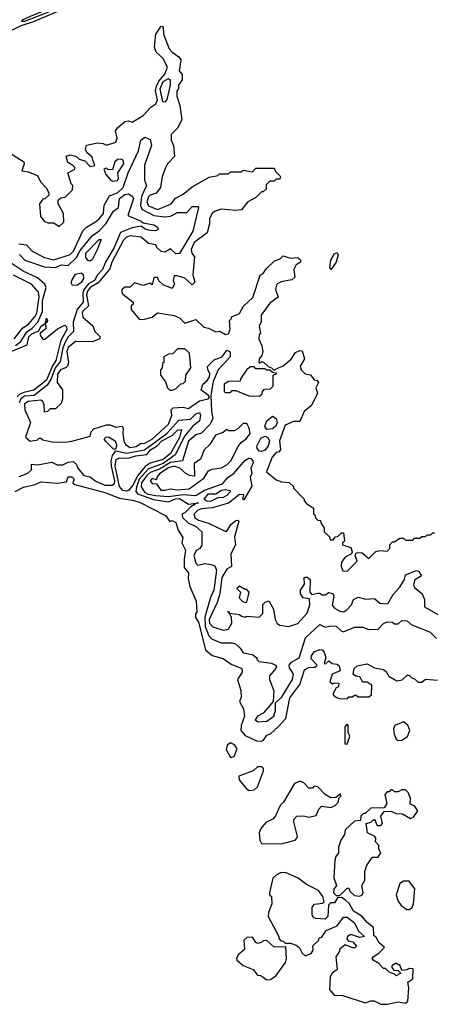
# Model space of a CAD drawing. Extents: x 2737310 to 2869991, y 870230 to 1012730.
# Tile 3 of 256: x 2790688 to 2792964, y 915054 to 920455. Entities that reach past the tile are written whole.
import ezdxf

# ---------------------------------------------------------------- set-up
doc = ezdxf.new("R2010")
doc.units = 0

msp = doc.modelspace()

# ---------------------------------------------------------------- linework, layer by layer
at = {"layer": '0CON02XD'}
for points in [[(2791275, 920660), (2790758.3, 920441.7), (2790695, 920421.5), (2790545, 920345.5), (2790485, 920323.1), (2790442.8, 920297.2), (2790264.6, 920235.4), (2790145, 920183.3)], [(2790715, 920444.5), (2790700, 920445), (2790703.8, 920455), (2790746.7, 920475), (2790865, 920521.4), (2790902.5, 920525), (2790865, 920502.7), (2790715, 920444.5)], [(2790635, 919722.5), (2790710, 919675), (2790712.5, 919665), (2790700, 919625), (2790735, 919620), (2790785, 919600), (2790802.5, 919565), (2790833, 919533), (2790847.5, 919505), (2790848.3, 919491.7), (2790827, 919473), (2790815, 919470), (2790797.5, 919445), (2790802.5, 919375), (2790825, 919347.5), (2790845, 919340), (2790875, 919340), (2790905, 919320), (2790930, 919345), (2790928.3, 919391.7), (2790900, 919445), (2790900, 919465), (2790913, 919477), (2790938.3, 919481.7), (2790978.3, 919521.7), (2790980, 919545), (2790970, 919555), (2790952.5, 919615), (2790990, 919635), (2790990, 919645), (2790980, 919655), (2790951.7, 919671.7), (2790943.8, 919706.2), (2790965, 919713.8), (2790997, 919707), (2791015, 919690), (2791045, 919680), (2791075, 919650), (2791100, 919655), (2791090, 919685), (2791085, 919700), (2791056.1, 919726.1), (2791050, 919745), (2791055, 919767.5), (2791115, 919780), (2791146.4, 919776.4), (2791165, 919767.5), (2791216.1, 919783.9), (2791222.5, 919805), (2791213.3, 919845), (2791225, 919862.5), (2791265, 919896.7), (2791285, 919900), (2791305, 919893.3), (2791315, 919897.5), (2791365, 919930), (2791407.5, 919975), (2791435.9, 919994.1), (2791443.8, 920015), (2791434, 920065), (2791439.7, 920090.3), (2791452, 920118), (2791485, 920156.7), (2791498.8, 920195), (2791474.3, 920244.3), (2791437.7, 920277.7), (2791428.8, 920305), (2791435.8, 920375), (2791465, 920418.8), (2791475, 920416.7), (2791477.5, 920375), (2791508.8, 920295), (2791525, 920276.2), (2791561.7, 920251.7), (2791572.5, 920235), (2791562.5, 920175), (2791580, 920155), (2791580, 920125), (2791560, 920095), (2791560, 920075), (2791550, 920065), (2791550, 920035), (2791567.5, 919985), (2791577.5, 919905), (2791555, 919860), (2791520, 919825), (2791520, 919795), (2791532.5, 919765), (2791537.5, 919705), (2791500, 919665), (2791488.3, 919641.7), (2791470, 919595), (2791460, 919535), (2791436.4, 919503.6), (2791405, 919492.5), (2791395, 919482.5), (2791386, 919455), (2791394.3, 919434.3), (2791445, 919414.2), (2791500, 919435), (2791520, 919445), (2791543.8, 919476.2), (2791585, 919497.5), (2791635, 919537.5), (2791728.3, 919591.7), (2791775, 919600), (2791785, 919610), (2791835, 919610), (2791845, 919620), (2791905, 919620), (2791915, 919630), (2791965, 919620), (2791985, 919640), (2792085, 919640), (2792091.7, 919621.7), (2792120, 919595), (2792115, 919580), (2792095, 919580), (2792085, 919570), (2792061.7, 919568.3), (2792041.7, 919548.3), (2792040, 919525), (2792025, 919510), (2792015, 919510), (2791985, 919480), (2791940, 919455), (2791905, 919412.5), (2791875, 919408.8), (2791794.1, 919415.9), (2791756.4, 919403.6), (2791745, 919392.5), (2791730, 919365), (2791730, 919335), (2791717.5, 919285), (2791645, 919233.3), (2791630, 919195), (2791632.5, 919175), (2791647.5, 919155), (2791637.5, 919055), (2791650, 919015), (2791635, 919000), (2791595, 919037.5), (2791555, 919050), (2791535, 919050), (2791530, 919025), (2791537.5, 919005), (2791525, 918980), (2791475, 919000), (2791451.7, 919021.7), (2791445, 919040), (2791425, 919040), (2791415, 919000), (2791405, 919010), (2791365, 918997.5), (2791318.3, 919011.7), (2791295, 918987.5), (2791265, 918987.5), (2791250, 918975), (2791247.5, 918965), (2791255, 918950), (2791310, 918905), (2791310, 918895), (2791300, 918885), (2791300, 918865), (2791343, 918813), (2791365, 918810), (2791415, 918822.5), (2791445, 918846.7), (2791535, 918832.5), (2791565, 918820), (2791595, 918790), (2791655, 918810), (2791698.3, 918768.3), (2791725, 918762.5), (2791765, 918742.5), (2791786.4, 918746.4), (2791818.3, 918728.3), (2791835, 918732.5), (2791842.5, 918755), (2791840, 918805), (2791850, 918815), (2791850, 918825), (2791895, 918842.5), (2791916.1, 918883.9), (2791968.3, 918931.7), (2792007, 919053), (2792025, 919062.5), (2792041.2, 919088.8), (2792085, 919130), (2792120, 919145), (2792135, 919160), (2792175, 919147.5), (2792215, 919150), (2792230, 919135), (2792230, 919125), (2792205, 919110), (2792192.5, 919085), (2792198.3, 919041.7), (2792181.7, 919028.3), (2792123, 919017), (2792100, 919005), (2792092.5, 918975), (2792107, 918933), (2792060.7, 918899.3), (2792012.5, 918835), (2792012.5, 918795), (2792002.5, 918775), (2792010, 918735), (2792003, 918727), (2792000, 918705), (2792017.5, 918665), (2792022.5, 918635), (2792017, 918613), (2792002.5, 918595), (2792000, 918575), (2792005, 918570), (2792015, 918580), (2792027, 918577), (2792051.7, 918551.7), (2792070, 918545), (2792085, 918530), (2792091.7, 918538.3), (2792133.6, 918556.4), (2792177.7, 918592.3), (2792201.5, 918628.5), (2792225, 918641.2), (2792238, 918638), (2792252, 918595), (2792227.5, 918555), (2792233.3, 918535), (2792255, 918512.5), (2792285, 918507.5), (2792305, 918480), (2792320, 918475), (2792327.5, 918465), (2792312.5, 918435), (2792323.3, 918405), (2792287.5, 918337.5), (2792250, 918305), (2792225, 918250), (2792191.7, 918251.7), (2792145, 918230), (2792113.8, 918145), (2792120, 918095), (2792108.3, 918081.7), (2792095, 918080), (2792073.3, 918055), (2792042.5, 917975), (2792095, 917930), (2792125, 917920), (2792167, 917917), (2792190, 917895), (2792190, 917885), (2792250, 917825), (2792250, 917815), (2792261.7, 917801.7), (2792300, 917775), (2792300, 917745), (2792308.3, 917738.3), (2792311.7, 917721.7), (2792325, 917710), (2792338.3, 917708.3), (2792340, 917695), (2792360, 917665), (2792360, 917645), (2792388.3, 917618.3), (2792391.7, 917601.7), (2792408.3, 917601.7), (2792421.7, 917618.3), (2792435, 917620), (2792455, 917640), (2792465, 917640), (2792470, 917595), (2792460, 917585), (2792460, 917575), (2792505, 917560), (2792512.5, 917535), (2792510, 917525), (2792475, 917507.5), (2792455, 917480), (2792452.5, 917455), (2792461.7, 917431.7), (2792485, 917430), (2792540, 917485), (2792530, 917515), (2792535, 917530), (2792565, 917532.5), (2792605, 917500), (2792643, 917537), (2792665, 917542.5), (2792705, 917540), (2792720, 917555), (2792720, 917575), (2792735, 917590), (2792745, 917590), (2792775, 917610), (2792795, 917610), (2792805, 917600), (2792845, 917600), (2792855, 917610), (2792885, 917610), (2792895, 917620), (2792915, 917620), (2792925, 917630), (2792945, 917630), (2792955, 917640), (2792965, 917640)], [(2791485, 920003.3), (2791474.2, 920004.2), (2791458.9, 920075), (2791474.7, 920115.3), (2791505, 920132.5), (2791514.3, 920124.3), (2791514.4, 920095), (2791495, 920017.5), (2791485, 920003.3)], [(2790682.5, 919225), (2790725, 919220), (2790756.7, 919185), (2790825, 919150), (2790875, 919138), (2790965, 919166.2), (2790984.2, 919185.8), (2791033.9, 919296.1), (2791053.9, 919316.1), (2791103.3, 919346.7), (2791125, 919362.5), (2791148.1, 919391.9), (2791151.7, 919438.3), (2791180.7, 919489.3), (2791225, 919504.3), (2791255.8, 919535), (2791283.3, 919615), (2791340, 919735), (2791353.8, 919795), (2791375, 919810), (2791405, 919797.5), (2791411.2, 919765), (2791373.9, 919656.1), (2791372.5, 919575), (2791383.3, 919545), (2791357.5, 919485), (2791350.8, 919435), (2791358.8, 919415), (2791425, 919381.2), (2791483.9, 919373.9), (2791515, 919376.7), (2791555, 919396.7), (2791605, 919396.7), (2791635, 919430), (2791665, 919430), (2791670, 919425), (2791638.8, 919295), (2791565, 919172.5), (2791545, 919170), (2791515, 919197.5), (2791485, 919180), (2791465, 919182.5), (2791440, 919205), (2791435, 919220), (2791395, 919226.7), (2791355, 919262.5), (2791295, 919268.8), (2791275, 919262), (2791257.5, 919245), (2791194.4, 919125.6)], [(2791198.3, 919568.3), (2791225, 919572.5), (2791230, 919585), (2791227.5, 919615), (2791260, 919665), (2791256.7, 919685), (2791245, 919690), (2791225, 919687.5), (2791210, 919675), (2791198.3, 919631.7), (2791172.5, 919632.5), (2791165, 919640), (2791150, 919635), (2791160, 919605), (2791185, 919577.5), (2791198.3, 919568.3)], [(2790687.3, 919167.3), (2790716.1, 919136.1), (2790825, 919100), (2790883.9, 919096.1), (2790915, 919110), (2790955, 919107.5), (2790999.1, 919150.9), (2791020.9, 919189.1), (2791088.3, 919271.7), (2791125, 919296.2), (2791160, 919335), (2791202.5, 919405), (2791230, 919425), (2791236.7, 919475), (2791265, 919496.2), (2791285, 919500), (2791305, 919487.5), (2791312.5, 919475), (2791281.7, 919381.7), (2791355, 919350), (2791365, 919340), (2791425, 919330), (2791445, 919317.5), (2791450, 919305), (2791433, 919297), (2791405, 919298), (2791377.5, 919305), (2791355, 919322.5), (2791305, 919313.3), (2791241.7, 919288.3), (2791207.5, 919205), (2791158.8, 919125), (2791142.9, 919085), (2791115.5, 919054.5), (2791099.2, 919025), (2791065, 919005.8), (2791039.1, 918970.9), (2791034.3, 918955), (2791036.9, 918905), (2791004.2, 918865), (2790982.5, 918795), (2790984.2, 918745), (2790955, 918716), (2790940.2, 918689.8), (2790925.4, 918654.6), (2790911.1, 918578.9), (2790882.5, 918545), (2790859.4, 918480.6), (2790839.6, 918450.4), (2790767.2, 918392.8), (2790715, 918389.4), (2790695, 918375.8), (2790685, 918352.5)], [(2791075, 919131.2), (2791064.2, 919134.2), (2791050.3, 919150.3), (2791050.8, 919175), (2791125, 919250), (2791135, 919250), (2791111.2, 919188.8), (2791085, 919137.5), (2791075, 919131.2)], [(2790665, 918666.9), (2790695, 918690), (2790726.4, 918743.6), (2790756.4, 918763.6), (2790787.5, 918795), (2790812.9, 918855), (2790813.5, 918915), (2790833.8, 918985), (2790826.7, 919005), (2790785, 919038.8), (2790707.5, 919075), (2790602.5, 919145)], [(2792395, 919083.3), (2792390, 919095), (2792395.7, 919135), (2792415, 919171.2), (2792428, 919178), (2792435.7, 919165), (2792424.3, 919125), (2792395, 919083.3)], [(2791194.4, 919125.6), (2791182.5, 919087.5), (2791118.2, 919011.8), (2791075, 918985.7), (2791059.4, 918965), (2791054.5, 918945), (2791066.2, 918885), (2791035, 918856.7), (2791031.2, 918845), (2791035, 918822.5), (2791090, 918775), (2791100, 918745), (2791130, 918715), (2791127.5, 918705), (2791085, 918687.5), (2790995, 918690), (2790955, 918656.7), (2790946.7, 918635), (2790956.7, 918575), (2790950, 918555), (2790943.6, 918546.4), (2790912.5, 918535), (2790895, 918510), (2790893.8, 918465), (2790922.5, 918425), (2790922.5, 918375), (2790915, 918350), (2790885, 918320), (2790855, 918320), (2790840, 918305), (2790825, 918302.5), (2790821.7, 918341.7), (2790815, 918360), (2790805, 918367.5), (2790735, 918360), (2790715, 918347.5), (2790716.2, 918315), (2790747.5, 918245), (2790720, 918165), (2790745, 918142.5), (2790785, 918150), (2790795, 918160), (2790805, 918160), (2790815, 918150), (2790865, 918140), (2790935, 918137.5), (2790975, 918142.5), (2791075, 918170), (2791080, 918195), (2791095, 918210), (2791165, 918233.3), (2791185, 918233.3), (2791215, 918220), (2791250, 918225), (2791256.7, 918215), (2791253.3, 918185), (2791258.8, 918145), (2791268, 918125), (2791295, 918107.5), (2791326.8, 918113.2), (2791350.5, 918129.5), (2791375, 918132), (2791415, 918154.2), (2791505, 918236.7), (2791523, 918283), (2791520, 918315), (2791530, 918325), (2791585, 918330), (2791615, 918322.5), (2791675.7, 918364.3), (2791722.5, 918375), (2791730, 918385), (2791723.3, 918395), (2791683.3, 918423.3), (2791693.9, 918456.1), (2791717.5, 918475), (2791730, 918495), (2791732.5, 918515), (2791720, 918535), (2791718.3, 918551.7), (2791755, 918590), (2791800, 918605), (2791825, 918642.5), (2791843.6, 918633.6), (2791843.6, 918606.4), (2791777.5, 918535), (2791750, 918470), (2791737.5, 918395), (2791740, 918305), (2791747.5, 918265), (2791732.5, 918235), (2791685, 918187.5), (2791655, 918177.5), (2791615, 918142.5), (2791582.5, 918035), (2791515, 918026.5), (2791455, 917989.5), (2791405, 917970.6), (2791385, 917954.2), (2791357.5, 917915), (2791355, 917892.5), (2791373, 917863), (2791392.3, 917852.3), (2791435, 917844.4), (2791505, 917838.6), (2791585, 917850.6), (2791655.7, 917844.3), (2791702.5, 917875), (2791800.7, 917909.3), (2791832.5, 917945), (2791863.3, 917965), (2791923.6, 918036.4), (2791945, 918050), (2791957, 918047), (2791967.5, 918035), (2791970, 918025), (2791957.5, 917995), (2791962.5, 917965), (2791953.8, 917945), (2791963, 917897), (2791918.3, 917821.7), (2791912.5, 917825), (2791918.3, 917848.3), (2791895, 917850), (2791835, 917803.3), (2791745, 917776.7), (2791685, 917772.5), (2791665, 917764.2), (2791645.8, 917745), (2791648, 917725), (2791668.9, 917708.9), (2791725, 917693.3), (2791815, 917650), (2791825, 917650), (2791847.5, 917685), (2791875, 917707.5), (2791885, 917710), (2791890, 917705), (2791867.5, 917617.5), (2791872.5, 917575), (2791847.5, 917525), (2791850, 917455), (2791825, 917440), (2791796.7, 917395), (2791786.7, 917305), (2791771.7, 917258.3), (2791728, 917165), (2791730, 917145), (2791747.5, 917125), (2791805, 917106.7), (2791835, 917112.5), (2791852.5, 917145), (2791850, 917175), (2791840, 917200), (2791830, 917205), (2791835, 917210), (2791840, 917200), (2791895, 917192.5), (2791905, 917182.5), (2791925, 917177.5), (2791935, 917182.5), (2792001.7, 917178.3), (2792021.7, 917198.3), (2792023, 917247), (2792035, 917260), (2792055, 917267.5), (2792081.7, 917221.7), (2792090, 917165), (2792102, 917142), (2792116.7, 917133.3), (2792165, 917126.2), (2792215, 917142.5), (2792265, 917200), (2792280, 917245), (2792278.3, 917278.3), (2792243, 917283), (2792230, 917305), (2792230, 917325), (2792251.7, 917358.3), (2792250, 917395), (2792255, 917397.5), (2792265, 917397.5), (2792282.5, 917385), (2792280, 917315), (2792291.7, 917301.7), (2792325, 917310), (2792335, 917310), (2792345, 917300), (2792365, 917300), (2792385, 917312.5), (2792406.7, 917306.7), (2792412.5, 917295), (2792403.6, 917243.6), (2792415, 917227.5), (2792445, 917210), (2792465, 917207.5), (2792483, 917217), (2792510, 917245), (2792520, 917275), (2792545, 917287.5), (2792587, 917277), (2792635, 917280), (2792665, 917253.8), (2792699.3, 917250.7), (2792710, 917255), (2792737.7, 917302.3), (2792775, 917342.5), (2792800, 917385), (2792805, 917410), (2792865, 917433.3), (2792878, 917428), (2792892.5, 917405), (2792857, 917383), (2792850, 917355), (2792855, 917340), (2792897.5, 917305), (2792910, 917275), (2792910, 917235), (2792983, 917193)], [(2790657.5, 918705), (2790705.7, 918764.3), (2790736.2, 918785), (2790771.2, 918825), (2790782, 918845), (2790795.6, 918935), (2790790.5, 918960.5), (2790752.5, 919005), (2790655, 919053.3)], [(2790977.5, 918997.5), (2790971.2, 919011.2), (2790973.8, 919025), (2790995, 919058.8), (2791026.4, 919066.4), (2791036.4, 919056.4), (2791038.8, 919035), (2791025.9, 919014.1), (2791005, 918998.8), (2790977.5, 918997.5)], [(2790620, 918625), (2790729.3, 918670.7), (2790738.8, 918715), (2790755, 918731.2), (2790792.5, 918747.5), (2790805, 918772.5), (2790830, 918790), (2790835, 918817.5), (2790840, 918805), (2790837, 918793), (2790830, 918790), (2790831.7, 918758.3), (2790800, 918735), (2790800, 918725), (2790815, 918702.5), (2790827, 918703), (2790895, 918760), (2790935, 918780), (2790945, 918770), (2790946.7, 918755), (2790914.2, 918695.8), (2790887.1, 918585), (2790866.8, 918553.2), (2790835, 918478), (2790765, 918422.5), (2790710.3, 918410.3), (2790689.1, 918400.9), (2790674.5, 918385.5)], [(2791525, 918422.5), (2791545, 918430), (2791571.7, 918458.3), (2791585, 918460), (2791598.3, 918471.7), (2791600, 918505), (2791627.5, 918545), (2791620, 918625), (2791595, 918650), (2791555, 918650), (2791528.3, 918621.7), (2791505, 918620), (2791480, 918605), (2791480, 918575), (2791471.7, 918568.3), (2791470, 918545), (2791460, 918535), (2791460, 918505), (2791488.3, 918468.3), (2791500, 918435), (2791513, 918423), (2791525, 918422.5)], [(2792005, 918390), (2792018.3, 918401.7), (2792020, 918415), (2792031.7, 918428.3), (2792065, 918430), (2792080, 918445), (2792080, 918505), (2792100, 918515), (2792075, 918520), (2792061.7, 918531.7), (2792043, 918533), (2792035, 918540), (2791985, 918540), (2791975, 918550), (2791955, 918550), (2791933.9, 918536.1), (2791900, 918485), (2791898.3, 918471.7), (2791835, 918470), (2791810, 918455), (2791810, 918415), (2791815, 918410), (2791845, 918410), (2791855, 918420), (2791875, 918420), (2791945, 918392.5), (2792005, 918390)], [(2790685, 917950), (2790733, 917967), (2790752.5, 917985), (2790753.6, 918016.4), (2790785, 918012.5), (2790865, 918027.5), (2790893, 918013), (2790925, 918012.5), (2790955, 918027.5), (2790981.7, 918031.7), (2791000, 918015), (2791007.5, 917995), (2791040, 917955), (2791075, 917946.7), (2791102.5, 917925), (2791155, 917901.2), (2791195, 917900.8), (2791208.5, 917911.5), (2791210.6, 917925), (2791191.9, 918005), (2791190.6, 918035), (2791197.5, 918065), (2791215, 918090), (2791275, 918077.5), (2791373.3, 918095), (2791495, 918185.8), (2791561.2, 918258.8), (2791626, 918264), (2791655, 918293.3), (2791675, 918300), (2791680, 918285), (2791675.7, 918254.3), (2791635.8, 918224.2), (2791595, 918172), (2791541.3, 918068.7), (2791475, 918020.5), (2791395, 917991.4), (2791343.5, 917935), (2791329.5, 917890.5), (2791326.1, 917866.1), (2791333.9, 917853.9), (2791422.5, 917822.5), (2791505, 917810.6), (2791543.8, 917826.2), (2791565, 917828.1), (2791615, 917797.5), (2791670, 917805), (2791650, 917800), (2791650, 917795), (2791626.7, 917783.3), (2791595, 917750), (2791580, 917745), (2791580, 917735), (2791582.5, 917725), (2791612.5, 917695), (2791655.7, 917675.7), (2791687.5, 917645), (2791687, 917573), (2791676.4, 917553.6), (2791657, 917543), (2791643.9, 917516.1), (2791653.9, 917473.9), (2791665, 917462.5), (2791705, 917471.2), (2791737, 917467), (2791758.3, 917458.3), (2791767.5, 917435), (2791754, 917325), (2791735.8, 917285), (2791703.4, 917176.6), (2791706.5, 917126.5), (2791726.2, 917075), (2791745, 917056.7), (2791795, 917037.5), (2791855, 917037.5), (2791871.7, 917031.7), (2791898.3, 917008.3), (2791915, 916982.5), (2791965, 916972.5), (2791990, 916955), (2791990, 916945), (2792000, 916935), (2792070, 916925), (2792092.5, 916915), (2792097.5, 916905), (2792093.3, 916895), (2792060, 916855), (2792060, 916835), (2792083, 916773), (2792080, 916715), (2792050.7, 916679.3), (2792025, 916650), (2791992.5, 916635), (2791980, 916615), (2791995, 916602.5), (2792045, 916607.5), (2792082.5, 916635), (2792092.5, 916665), (2792091.7, 916708.3), (2792125, 916737.5), (2792186.2, 916835), (2792190, 916865), (2792169.3, 916899.3), (2792166.7, 916915), (2792179.5, 916930.5), (2792221.2, 916955), (2792256.7, 917065), (2792335, 917137.5), (2792365, 917122.5), (2792395, 917130), (2792425, 917127.5), (2792451.7, 917101.7), (2792465, 917097.5), (2792525, 917122.5), (2792571.7, 917121.7), (2792605, 917110), (2792655, 917112.5), (2792685, 917142.5), (2792705, 917152.5), (2792735, 917150), (2792745, 917140), (2792765, 917140), (2792785, 917160), (2792815, 917157.5), (2792837.5, 917137.5), (2792940, 917095), (2792975, 917060)], [(2792045, 918207.5), (2792033.3, 918225), (2792043.8, 918255), (2792075, 918280), (2792095, 918267.5), (2792100.8, 918245), (2792094.2, 918225.8), (2792075, 918210), (2792045, 918207.5)], [(2791485, 917873.8), (2791515, 917881.2), (2791555, 917876.2), (2791618.8, 917881.2), (2791699.3, 917940.7), (2791725, 917980), (2791745, 917990), (2791795, 917997.5), (2791825, 918012.5), (2791846.7, 918035), (2791886.4, 918113.6), (2791903.6, 918136.4), (2791933, 918157), (2791952.5, 918185), (2791947.5, 918215), (2791935, 918240), (2791915, 918240), (2791885, 918210), (2791865, 918200), (2791835, 918200), (2791825, 918207.5), (2791805, 918190), (2791762.5, 918175), (2791732.5, 918125), (2791700, 918095), (2791680, 918045), (2791645, 918020), (2791648.3, 917951.7), (2791620, 917955), (2791600, 917965), (2791567.5, 917995), (2791535, 918005.7), (2791505, 917995.8), (2791456.7, 917965), (2791440, 917945), (2791438.3, 917931.7), (2791415, 917937.5), (2791403.3, 917925), (2791415, 917910), (2791438.3, 917908.3), (2791462.5, 917875), (2791485, 917873.8)], [(2791205, 918097.5), (2791160.7, 918140.7), (2791152.5, 918155), (2791160, 918165), (2791175, 918167.5), (2791212.5, 918145), (2791220, 918125), (2791215, 918100), (2791205, 918097.5)], [(2791275, 917868), (2791255, 917872), (2791235.8, 917895), (2791212.5, 918005), (2791217, 918043), (2791235, 918050.8), (2791285, 918049.2), (2791325, 918063.1), (2791385, 918070), (2791405.8, 918095), (2791442.8, 918117.2), (2791468, 918145), (2791525, 918173.8), (2791555, 918203.3), (2791576.1, 918206.1), (2791565, 918163.3), (2791515.7, 918075), (2791475, 918043.1), (2791405, 918023.1), (2791376.9, 918003.1), (2791336, 917954), (2791308.6, 917901.4), (2791285, 917872), (2791275, 917868)], [(2792015, 918086), (2792005, 918088.8), (2791992, 918102), (2791990, 918115), (2792010.9, 918159.1), (2792035, 918170), (2792051.7, 918161.7), (2792058.8, 918145), (2792052.2, 918117.8), (2792035, 918093.8), (2792015, 918086)], [(2790663.1, 917866.9), (2790708.6, 917891.4), (2790773.9, 917906.1), (2790805, 917920), (2790895, 917913.3), (2790945, 917920), (2790953.6, 917946.4), (2790975, 917946.7), (2790987.5, 917935), (2790980, 917915), (2790990, 917905), (2791155, 917861.4), (2791235, 917830), (2791305, 917820), (2791345, 917807.5), (2791487.5, 917735), (2791511.7, 917701.7), (2791525, 917707.5), (2791545, 917697.5), (2791557.5, 917655), (2791584, 917615), (2791578.8, 917585), (2791598, 917545), (2791590, 917495), (2791590.7, 917450.7), (2791615, 917420), (2791613, 917387), (2791622.5, 917345), (2791657.5, 917265), (2791660, 917205), (2791653.3, 917195), (2791653.3, 917175), (2791670, 917150), (2791708.3, 916998.3), (2791745, 916966.7), (2791805, 916951.2), (2791849.3, 916919.3), (2791907.5, 916895), (2791910, 916875), (2791883.6, 916836.4)], [(2791735, 917811.9), (2791712.9, 917812.9), (2791701.2, 917825), (2791725, 917854.3), (2791765, 917853.3), (2791795, 917874.3), (2791815, 917878.6), (2791842.5, 917872.5), (2791843.3, 917865), (2791825, 917844.2), (2791805, 917834.3), (2791775, 917831.2), (2791735, 917811.9)], [(2791925, 917257.5), (2791935, 917260), (2791946.7, 917315), (2791935, 917330), (2791925, 917330), (2791895, 917347.5), (2791880, 917335), (2791900, 917315), (2791893, 917283), (2791910, 917265), (2791925, 917257.5)], [(2791883.6, 916836.4), (2791902.5, 916775), (2791903, 916737), (2791893.8, 916715), (2791916.7, 916675), (2791921.2, 916635), (2791903.3, 916583.3), (2791902.5, 916555), (2791925, 916527.5), (2791988.3, 916498.3), (2792015, 916497.5), (2792026.4, 916503.6), (2792045, 916530), (2792065, 916537.5), (2792107.5, 916575), (2792148.3, 916621.7), (2792170.8, 916735), (2792225, 916807.5), (2792251.7, 916888.3), (2792275, 916901.2), (2792307.5, 916902.5), (2792320, 916915), (2792288.3, 916948.3), (2792290, 916965), (2792305, 916987.5), (2792335, 917000), (2792348.3, 916998.3), (2792360, 916985), (2792367.5, 916955), (2792360, 916925), (2792365, 916920), (2792385, 916937.5), (2792403.8, 916923.8), (2792430, 916920), (2792440.7, 916910.7), (2792447, 916883), (2792402.5, 916865), (2792390, 916825), (2792405, 916812.5), (2792415, 916817.5), (2792440, 916815), (2792437.5, 916795), (2792425, 916790), (2792407.5, 916755), (2792415, 916742.5), (2792440.7, 916730.7), (2792485, 916730), (2792495, 916740), (2792515, 916740), (2792525, 916750), (2792535, 916750), (2792545, 916740), (2792605, 916740), (2792618.3, 916751.7), (2792620, 916805), (2792595, 916820), (2792571.7, 916821.7), (2792555, 916850), (2792533, 916853), (2792517.5, 916865), (2792523.9, 916896.1), (2792540, 916910), (2792595, 916921.2), (2792635, 916898.8), (2792685, 916891.2), (2792700, 916880), (2792713.6, 916853.6), (2792758.3, 916828.3), (2792787, 916833), (2792815, 916860), (2792825, 916860), (2792843, 916843), (2792855, 916840), (2792875, 916820), (2792895, 916820), (2792915, 916837.5), (2792981.7, 916831.7)], [(2792765, 916500), (2792785, 916503.3), (2792816.4, 916523.6), (2792828.8, 916555), (2792818.8, 916585), (2792795, 916602.5), (2792747, 916583), (2792740, 916565), (2792743.3, 916535), (2792755, 916507.5), (2792765, 916500)], [(2792485, 916480), (2792500, 916525), (2792490, 916545), (2792490, 916585), (2792485, 916590), (2792472.5, 916575), (2792472.5, 916482.5), (2792485, 916480)], [(2791845, 916407.5), (2791865, 916412.5), (2791882.5, 916455), (2791867.7, 916477.7), (2791845, 916487.5), (2791826, 916475), (2791821.4, 916451.4), (2791845, 916407.5)], [(2791947, 916227), (2791975, 916230), (2791993.9, 916246.1), (2792026.7, 916335), (2792027, 916347), (2792017, 916357), (2791993, 916357), (2791970, 916335), (2791890, 916305), (2791892.5, 916285), (2791932.5, 916235), (2791947, 916227)], [(2792125, 915934.2), (2792200, 915955), (2792210, 915965), (2792212.5, 915975), (2792192.5, 916055), (2792193, 916067), (2792210, 916085), (2792245, 916087.5), (2792275, 916080), (2792315, 916090), (2792330, 916125), (2792345, 916140), (2792395, 916132.5), (2792420, 916145), (2792437.5, 916165), (2792440, 916185), (2792450, 916195), (2792448.3, 916208.3), (2792422.5, 916187.5), (2792395, 916186.7), (2792364, 916204), (2792325, 916247.5), (2792305, 916250), (2792295, 916240), (2792275, 916240), (2792248.3, 916268.3), (2792227.7, 916277.7), (2792196.7, 916265), (2792136.7, 916163.3), (2792117.5, 916145), (2792092.5, 916087.5), (2792078.8, 916071.2), (2792038.8, 916051.2), (2792011.2, 916018.8), (2792002.9, 915995), (2792006, 915955), (2792016.1, 915936.1), (2792125, 915934.2)], [(2792553, 915647), (2792565, 915652.5), (2792572.5, 915665), (2792566.7, 915705), (2792582.5, 915735), (2792583, 915783), (2792593, 915817), (2792625, 915860), (2792655, 915860), (2792670, 915885), (2792660, 915905), (2792660, 915925), (2792640, 915945), (2792642.5, 915965), (2792637.5, 915975), (2792596.7, 915995), (2792590, 916045), (2792617, 916053), (2792635, 916070), (2792650, 916035), (2792670, 916035), (2792680, 916045), (2792670, 916085), (2792688.3, 916111.7), (2792725, 916112.5), (2792755, 916100), (2792789.3, 916099.3), (2792833.6, 916073.6), (2792849.3, 916080.7), (2792873.3, 916115), (2792855, 916142.5), (2792831.7, 916151.7), (2792832.5, 916185), (2792820, 916215), (2792805, 916230), (2792785, 916230), (2792765, 916220), (2792745, 916220), (2792735, 916230), (2792725, 916230), (2792715, 916220), (2792705, 916220), (2792692.5, 916205), (2792702.5, 916155), (2792688.3, 916131.7), (2792615, 916130), (2792585, 916100), (2792575, 916100), (2792560, 916085), (2792558.3, 916061.7), (2792525, 916057.5), (2792475, 916010), (2792470, 915985), (2792450, 915955), (2792437.5, 915915), (2792437.5, 915885), (2792422.5, 915865), (2792417.5, 915845), (2792413, 915747), (2792427.5, 915705), (2792412.5, 915685), (2792410, 915665), (2792425, 915650), (2792445, 915650), (2792485, 915690), (2792495, 915690), (2792500, 915675), (2792525, 915650), (2792553, 915647)], [(2792705, 915053.8), (2792765, 915067.5), (2792805, 915060), (2792818.3, 915071.7), (2792823.3, 915145), (2792817.5, 915175), (2792845.9, 915194.1), (2792847.5, 915247.5), (2792825, 915250), (2792815, 915242.5), (2792785, 915240), (2792775, 915270), (2792765, 915270), (2792755, 915280), (2792730, 915265), (2792730, 915255), (2792741.7, 915241.7), (2792765, 915240), (2792780, 915225), (2792755, 915210), (2792745, 915220), (2792715, 915230), (2792695, 915250), (2792685, 915250), (2792658.3, 915278.3), (2792627.5, 915295), (2792622.5, 915305), (2792627.5, 915315), (2792660, 915335), (2792690, 915365), (2792660.7, 915390.7), (2792645, 915420), (2792631.7, 915431.7), (2792630, 915475), (2792595, 915502.5), (2792566.4, 915536.4), (2792520, 915565), (2792497.5, 915605), (2792475, 915627.5), (2792455, 915640), (2792431.7, 915638.3), (2792415, 915610), (2792395, 915610), (2792383, 915597), (2792380, 915535), (2792365, 915520), (2792313.6, 915523.6), (2792300.7, 915530.7), (2792293.6, 915543.6), (2792293, 915587), (2792306.4, 915603.6), (2792351.7, 915608.3), (2792360, 915615), (2792352.5, 915645), (2792327.7, 915677.7), (2792261.7, 915711.7), (2792216.1, 915746.1), (2792146.4, 915776.4), (2792120, 915775), (2792095, 915762.5), (2792077.5, 915745), (2792060, 915665), (2792060, 915655), (2792070, 915645), (2792072.5, 915605), (2792053, 915557), (2792052.5, 915535), (2792110, 915425), (2792110, 915415), (2792121.7, 915401.7), (2792135, 915400), (2792145, 915390), (2792175, 915390), (2792205, 915377.5), (2792223, 915363), (2792237.5, 915335), (2792255, 915320), (2792288.3, 915331.7), (2792299.3, 915350.7), (2792297.5, 915375), (2792330, 915405), (2792331.7, 915418.3), (2792345, 915420), (2792370.7, 915459.3), (2792430, 915485), (2792465, 915532.5), (2792485, 915532.5), (2792525, 915500), (2792547.5, 915455), (2792580, 915425), (2792555, 915420), (2792505, 915437.5), (2792487.5, 915425), (2792483.3, 915413.3), (2792491.7, 915401.7), (2792517, 915397), (2792537, 915373), (2792526.7, 915363.3), (2792517, 915363), (2792475, 915380), (2792442.5, 915355), (2792442.5, 915345), (2792422.5, 915315), (2792430, 915245), (2792402.5, 915225), (2792392.5, 915205), (2792387.5, 915135), (2792414.2, 915104.2), (2792462.3, 915102.3), (2792585, 915062), (2792615, 915073.3), (2792633.6, 915073.6), (2792670, 915055), (2792705, 915053.8)], [(2792813, 915573), (2792825, 915573.3), (2792842.5, 915585), (2792850, 915605), (2792856.4, 915686.4), (2792825, 915730), (2792795, 915730), (2792773.9, 915716.1), (2792753.9, 915653.9), (2792765, 915620), (2792782.5, 915595), (2792813, 915573)], [(2792045, 915187.5), (2792065, 915190), (2792095, 915212.5), (2792147, 915283), (2792153.3, 915305), (2792148.3, 915368.3), (2792085, 915367.5), (2792045, 915403.3), (2792025, 915402.5), (2792015, 915392.5), (2791995, 915387.5), (2791983.6, 915393.6), (2791965, 915422.5), (2791935, 915420), (2791917.5, 915405), (2791922.5, 915355), (2791887.5, 915325), (2791877.5, 915305), (2791880, 915295), (2791915, 915266.7), (2791970, 915245), (2791993, 915213), (2792011.7, 915211.7), (2792045, 915187.5)]]:
    msp.add_lwpolyline(points, dxfattribs=at)

doc.saveas('drawing.dxf')
